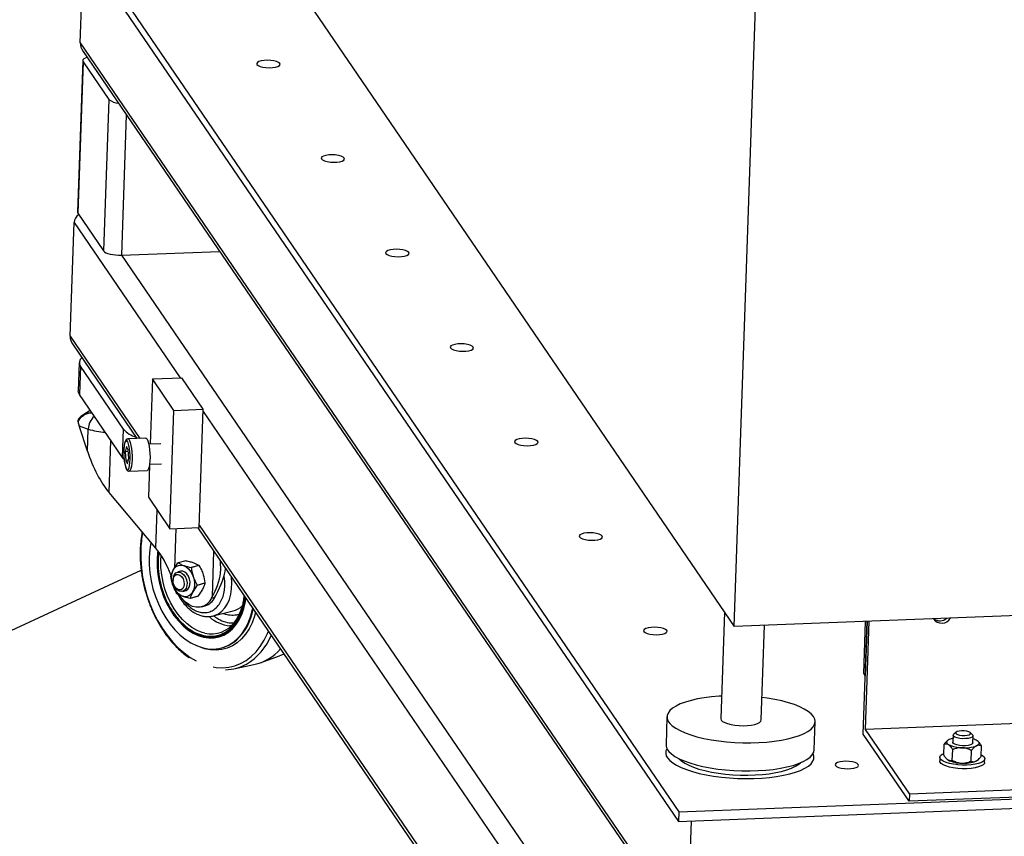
# Model space of a CAD drawing. Header units: millimetres. Extents: x -47 to 589, y 5 to 415.
# Tile 18 of 45: x 363 to 389, y 64 to 86. Entities that reach past the tile are written whole.
import ezdxf

# ---------------------------------------------------------------- set-up
doc = ezdxf.new("R2010")
doc.units = ezdxf.units.MM
doc.layers.add('TRAIT-FORT', color=4, linetype='Continuous', lineweight=25)

msp = doc.modelspace()

# ---------------------------------------------------------------- linework, layer by layer
at = {"layer": 'TRAIT-FORT', "lineweight": 25}
for p, q in [((381.799956, 69.307008), (384.311463, 142.125436)), ((365.305927, 93.488211), (381.799956, 69.307008)), ((363.537493, 88.955265), (380.318283, 64.353653)), ((363.528772, 88.70241), (380.309562, 64.100798)), ((364.348581, 84.893496), (364.43417, 87.375045)), ((364.348581, 84.893496), (380.555669, 61.132964)), ((364.423384, 84.661446), (380.600799, 60.944417)), ((364.412207, 84.416939), (364.272671, 80.371261)), ((364.421555, 84.388051), (364.282019, 80.342373)), ((364.421555, 84.388051), (365.109998, 83.378754)), ((365.109998, 83.378754), (364.970462, 79.333076)), ((365.576244, 82.971287), (365.446932, 79.222014)), ((364.282019, 80.342373), (364.970462, 79.333076)), ((364.078231, 77.054994), (364.182883, 80.089253)), ((364.182883, 80.089253), (367.00944, 75.945356)), ((365.446932, 79.222014), (368.064569, 79.323258)), ((365.446932, 79.222014), (379.637994, 58.417093)), ((364.078231, 77.054994), (365.938507, 74.327722)), ((364.153035, 76.822944), (365.857175, 74.324576)), ((364.320841, 76.351465), (364.294678, 75.5929)), ((364.352001, 76.255171), (364.325838, 75.496606)), ((365.499405, 74.57301), (364.352001, 76.255171)), ((366.272745, 75.916862), (367.053574, 75.947063)), ((367.627276, 75.105982), (367.053574, 75.947063)), ((366.272745, 75.916862), (366.212549, 74.17153)), ((366.846448, 75.075781), (366.272745, 75.916862)), ((365.473242, 73.814445), (364.325838, 75.496606)), ((364.612387, 75.076508), (364.41194, 74.949309)), ((364.650808, 75.015256), (364.653152, 75.016744)), ((364.650808, 75.015256), (364.655229, 75.0137)), ((366.737436, 71.915095), (366.846448, 75.075781)), ((366.846448, 75.075781), (367.627276, 75.105982)), ((367.518264, 71.945296), (367.627276, 75.105982)), ((367.625096, 75.042768), (376.905803, 61.436712)), ((364.312777, 74.856621), (364.297964, 74.835368)), ((364.314081, 74.854503), (364.301049, 74.833157)), ((364.314952, 74.663442), (364.558873, 74.577585)), ((364.53856, 73.988656), (364.314952, 74.663442)), ((364.53856, 73.988656), (364.558873, 74.577585)), ((365.473242, 73.814445), (365.499405, 74.57301)), ((365.113966, 72.88218), (365.161864, 74.270944)), ((365.57967, 74.109819), (365.545214, 73.971064)), ((365.62858, 74.0195), (365.57967, 74.109819)), ((366.097928, 74.333888), (365.618044, 74.315327)), ((366.494784, 74.182446), (366.177516, 74.170175)), ((365.631425, 73.974399), (365.545214, 73.971064)), ((365.545214, 73.971064), (365.559668, 73.741989)), ((365.643034, 73.790425), (365.62858, 74.0195)), ((365.507564, 73.773528), (365.473242, 73.814445)), ((365.631698, 73.744775), (365.559668, 73.741989)), ((365.559668, 73.741989), (365.608578, 73.65167)), ((365.608578, 73.65167), (365.643034, 73.790425)), ((366.192894, 73.601653), (366.163733, 72.756176)), ((366.198129, 73.63724), (366.515397, 73.649511)), ((365.65154, 73.449308), (366.131424, 73.467869)), ((366.189534, 73.504225), (366.168351, 73.508231)), ((366.365589, 71.39398), (365.113966, 72.88218)), ((366.163733, 72.756176), (366.737436, 71.915095)), ((366.365589, 71.39398), (366.400595, 72.408923)), ((367.520444, 72.008509), (375.83487, 59.819079)), ((366.737436, 71.915095), (367.518264, 71.945296)), ((366.895079, 71.921192), (366.858532, 70.861546)), ((367.481066, 71.943857), (375.753538, 59.815933)), ((367.874052, 70.109732), (367.915351, 71.30717)), ((366.498888, 71.065788), (366.507928, 71.198462)), ((367.164572, 71.062076), (366.95863, 71.00427)), ((368.084448, 71.059263), (368.093455, 70.785786)), ((335.210003, 56.529394), (365.972216, 70.807084)), ((367.018229, 70.779771), (366.937552, 70.757126)), ((367.305484, 70.882181), (367.511426, 70.939986)), ((367.515467, 70.935284), (367.309525, 70.877478)), ((366.822421, 70.56228), (366.821895, 70.539243)), ((367.674668, 70.46177), (367.468726, 70.403964)), ((367.46895, 70.410445), (367.674891, 70.468251)), ((411.08401, 70.439643), (381.799956, 69.307008)), ((366.869537, 70.369509), (366.881974, 70.350111)), ((367.081683, 70.243637), (367.16236, 70.266282)), ((367.482974, 70.115047), (367.277032, 70.057241)), ((367.281297, 70.05902), (367.487238, 70.116826)), ((367.847251, 70.058706), (367.874052, 70.109732)), ((367.847251, 70.058706), (367.942165, 70.085347)), ((367.942165, 70.085347), (367.968966, 70.136373)), ((367.586488, 69.831386), (367.681402, 69.858027)), ((367.896158, 69.587506), (368.425098, 69.722081)), ((381.541608, 69.685761), (381.443701, 66.847054)), ((385.244969, 66.43246), (385.348846, 69.44427)), ((385.255484, 68.049606), (385.303526, 69.442517)), ((385.39411, 69.446021), (385.294537, 66.55902)), ((385.348789, 69.444268), (385.298512, 67.986525)), ((368.369623, 69.319715), (368.340811, 69.321587)), ((382.522153, 66.809858), (382.60936, 69.338314)), ((368.129086, 68.737311), (368.149492, 68.743039)), ((369.145554, 68.333353), (369.660583, 68.518174)), ((368.444458, 68.17682), (368.980437, 68.287006)), ((385.298512, 67.986525), (385.255484, 68.049606)), ((385.298512, 67.986525), (385.298568, 67.986527)), ((404.164563, 67.288867), (385.294537, 66.55902)), ((380.005758, 66.896648), (379.979879, 66.14629)), ((383.934216, 66.009905), (383.960096, 66.760263)), ((385.294537, 66.55902), (386.474195, 64.829574)), ((386.467654, 64.639932), (385.244969, 66.43246)), ((387.495413, 66.264329), (387.485205, 66.255812)), ((387.642228, 66.403507), (387.635688, 66.213865)), ((387.723171, 66.485062), (387.658409, 66.431026)), ((388.160999, 66.413691), (388.100113, 66.472061)), ((388.168704, 66.195482), (388.175245, 66.385123)), ((387.390617, 65.87995), (387.400404, 66.16371)), ((387.621, 65.732397), (387.630786, 66.016157)), ((388.120599, 65.709796), (388.130386, 65.993556)), ((388.389816, 65.834748), (388.399603, 66.118508)), ((387.288381, 65.814466), (387.28511, 65.719645)), ((388.294807, 65.734129), (388.305015, 65.742646)), ((388.484397, 65.678282), (388.487668, 65.773103)), ((380.318283, 64.353653), (411.55143, 65.561674)), ((405.344221, 65.55942), (386.474195, 64.829574)), ((380.309562, 64.100798), (411.542709, 65.308819)), ((405.33768, 65.369779), (386.467654, 64.639932)), ((386.474195, 64.829574), (386.467654, 64.639932)), ((380.318283, 64.353653), (380.309562, 64.100798)), ((380.555669, 61.132964), (380.658495, 64.114294))]:
    msp.add_line(p, q, dxfattribs=at)
at = {"layer": 'TRAIT-FORT', "lineweight": 25, "flags": 128}
for points in [[(364.532056, 84.502128), (364.523514, 84.499662), (364.475054, 84.481684), (364.439542, 84.460688), (364.418341, 84.437481), (364.412268, 84.412954), (364.421555, 84.388051)], [(369.673155, 84.336683), (369.641776, 84.364046), (369.588162, 84.388235), (369.516658, 84.407289), (369.433056, 84.419664), (369.34413, 84.424359), (369.257083, 84.420992), (369.178968, 84.409837), (369.116113, 84.391797), (369.07361, 84.368333), (369.054902, 84.341348), (369.061506, 84.313026), (369.092886, 84.285662), (369.146499, 84.261474), (369.218003, 84.24242), (369.301605, 84.230044), (369.390531, 84.22535), (369.477578, 84.228717), (369.555693, 84.239872), (369.618548, 84.257912), (369.661051, 84.281375), (369.679759, 84.308361), (369.673155, 84.336683)], [(371.394262, 81.813441), (371.362882, 81.840804), (371.309269, 81.864993), (371.237765, 81.884046), (371.154163, 81.896422), (371.065237, 81.901116), (370.97819, 81.89775), (370.900075, 81.886594), (370.83722, 81.868554), (370.794717, 81.845091), (370.776009, 81.818105), (370.782613, 81.789783), (370.813992, 81.76242), (370.867606, 81.738231), (370.93911, 81.719177), (371.022711, 81.706802), (371.111638, 81.702108), (371.198684, 81.705474), (371.2768, 81.71663), (371.339655, 81.73467), (371.382158, 81.758133), (371.400865, 81.785119), (371.394262, 81.813441)], [(364.272671, 80.371261), (364.272733, 80.367276), (364.282019, 80.342373)], [(373.115368, 79.290198), (373.083989, 79.317562), (373.030375, 79.34175), (372.958871, 79.360804), (372.87527, 79.37318), (372.786343, 79.377874), (372.699297, 79.374507), (372.621182, 79.363352), (372.558326, 79.345312), (372.515823, 79.321849), (372.497116, 79.294863), (372.503719, 79.266541), (372.535099, 79.239178), (372.588713, 79.214989), (372.660217, 79.195935), (372.743818, 79.18356), (372.832744, 79.178865), (372.919791, 79.182232), (372.997906, 79.193387), (373.060762, 79.211427), (373.103265, 79.234891), (373.121972, 79.261876), (373.115368, 79.290198)], [(364.970462, 79.333076), (364.994752, 79.308753), (365.033113, 79.285945), (365.084069, 79.265529), (365.145662, 79.248289), (365.215526, 79.234887), (365.290976, 79.225839), (365.369112, 79.221492), (365.446932, 79.222014)], [(374.836475, 76.766956), (374.805096, 76.79432), (374.751482, 76.818508), (374.679978, 76.837562), (374.596376, 76.849937), (374.50745, 76.854632), (374.420403, 76.851265), (374.342288, 76.84011), (374.279433, 76.82207), (374.23693, 76.798607), (374.218222, 76.771621), (374.224826, 76.743299), (374.256206, 76.715935), (374.309819, 76.691747), (374.381323, 76.672693), (374.464925, 76.660318), (374.553851, 76.655623), (374.640898, 76.65899), (374.719013, 76.670145), (374.781868, 76.688185), (374.824371, 76.711648), (374.843079, 76.738634), (374.836475, 76.766956)], [(364.325838, 75.496606), (364.298261, 75.556968), (364.294678, 75.5929)], [(365.61195, 74.244071), (365.608462, 74.249819), (365.587117, 74.270619), (365.566213, 74.266921), (365.547063, 74.238959), (365.530869, 74.188488), (365.518651, 74.118681), (365.511174, 74.033924)], [(365.643988, 73.529121), (365.64972, 73.545119), (365.664039, 73.605736), (365.673965, 73.683632), (365.678874, 73.773914), (365.678458, 73.870908), (365.672743, 73.968521), (365.662088, 74.060618), (365.647163, 74.141413), (365.628905, 74.205829), (365.61195, 74.244071)], [(365.618006, 74.315326), (365.618338, 74.315336), (365.640195, 74.304175), (365.66176, 74.270272), (365.681871, 74.215454), (365.699444, 74.142676), (365.713532, 74.055863), (365.723375, 73.959693), (365.728442, 73.859352), (365.728461, 73.76025), (365.72343, 73.667728), (365.71362, 73.586774), (365.699561, 73.521754), (365.68201, 73.476171), (365.661913, 73.452484), (365.650748, 73.449293)], [(366.097928, 74.333888), (366.109113, 74.331226), (366.130972, 74.308541), (366.151952, 74.263878), (366.170922, 74.199646), (366.186861, 74.119307), (366.198908, 74.027193), (366.206413, 73.928269), (366.208974, 73.827868), (366.20645, 73.731403)], [(376.557582, 74.243714), (376.526202, 74.271077), (376.472589, 74.295266), (376.401085, 74.31432), (376.317483, 74.326695), (376.228557, 74.33139), (376.14151, 74.328023), (376.063395, 74.316868), (376.00054, 74.298828), (375.958037, 74.275364), (375.939329, 74.248379), (375.945933, 74.220057), (375.977312, 74.192693), (376.030926, 74.168504), (376.10243, 74.149451), (376.186031, 74.137075), (376.274958, 74.132381), (376.362005, 74.135747), (376.44012, 74.146903), (376.502975, 74.164943), (376.545478, 74.188406), (376.564185, 74.215392), (376.557582, 74.243714)], [(365.511174, 74.033924), (365.508909, 73.939541), (365.511999, 73.841465), (365.520249, 73.745856), (365.533141, 73.658723), (365.549864, 73.58554), (365.569369, 73.530906), (365.590429, 73.498254), (365.611721, 73.489635), (365.631907, 73.505591), (365.643988, 73.529121)], [(366.20645, 73.731403), (366.198979, 73.644075), (366.186964, 73.570591), (366.171051, 73.514913), (366.152099, 73.480043), (366.131424, 73.467869)], [(378.278688, 71.720471), (378.247309, 71.747835), (378.193695, 71.772024), (378.122191, 71.791077), (378.03859, 71.803453), (377.949663, 71.808147), (377.862617, 71.804781), (377.784502, 71.793625), (377.721646, 71.775585), (377.679143, 71.752122), (377.660436, 71.725136), (377.667039, 71.696814), (377.698419, 71.669451), (377.752033, 71.645262), (377.823537, 71.626208), (377.907138, 71.613833), (377.996064, 71.609138), (378.083111, 71.612505), (378.161226, 71.62366), (378.224082, 71.641701), (378.266585, 71.665164), (378.285292, 71.69215), (378.278688, 71.720471)], [(366.232253, 71.552518), (366.200767, 71.358925), (366.18547, 71.156782)], [(365.959672, 71.339292), (365.959975, 71.10262), (365.977005, 70.86227), (366.010602, 70.620486), (366.060453, 70.379523), (366.126093, 70.141634), (366.206907, 69.909038), (366.302143, 69.683908), (366.410911, 69.468344), (366.532194, 69.264361), (366.664862, 69.073862), (366.807674, 68.898627), (366.959298, 68.74029), (367.118319, 68.600332), (367.28325, 68.480057), (367.441264, 68.3865)], [(366.419058, 71.326732), (366.411075, 71.270305), (366.396131, 71.082631)], [(366.18547, 71.156782), (366.186623, 70.948849), (366.204213, 70.737563), (366.238034, 70.525401), (366.287689, 70.314852), (366.352596, 70.108383), (366.431994, 69.908415), (366.524952, 69.717293), (366.63038, 69.537257), (366.747042, 69.370418), (366.873571, 69.218733), (367.008483, 69.083979), (367.150196, 68.967736), (367.297049, 68.871367), (367.44732, 68.796002), (367.599247, 68.742525), (367.751049, 68.711563), (367.900947, 68.703478), (368.047183, 68.718365), (368.188042, 68.75605), (368.321873, 68.816092), (368.447108, 68.897785), (368.562277, 69.000173), (368.66603, 69.122054), (368.757151, 69.262001), (368.834573, 69.418371), (368.897386, 69.589333), (368.944855, 69.772881), (368.948785, 69.792096)], [(366.396131, 71.082631), (366.397926, 70.889065), (366.416436, 70.692325), (366.4514, 70.495171), (366.502328, 70.300371), (366.568505, 70.110661), (366.649001, 69.928703), (366.742688, 69.757051), (366.848249, 69.598115), (366.964203, 69.454127), (367.088922, 69.327106), (367.220655, 69.218838), (367.357554, 69.130841), (367.497695, 69.06435), (367.639113, 69.0203), (367.779822, 68.999308), (367.917846, 69.001669), (368.051248, 69.02735), (368.178156, 69.07599), (368.296787, 69.146907), (368.405477, 69.239106), (368.5027, 69.351291), (368.58709, 69.481888), (368.657464, 69.629064), (368.712834, 69.790753), (368.752421, 69.964684), (368.766583, 70.059215)], [(367.67064, 69.12742), (367.601445, 69.14595), (367.46378, 69.200217), (367.328471, 69.276786), (367.197568, 69.374498), (367.073056, 69.491871), (366.956822, 69.627125), (366.850628, 69.77821), (366.756084, 69.942836), (366.674623, 70.118507), (366.607479, 70.302561), (366.555672, 70.492207), (366.519986, 70.68457), (366.500962, 70.876735), (366.498888, 71.065788)], [(367.104466, 70.933916), (367.174194, 70.898162), (367.239399, 70.842185), (367.296565, 70.769002), (367.342611, 70.682558), (367.375055, 70.587514), (367.392147, 70.488994), (367.392967, 70.392308), (367.377469, 70.302669), (367.34649, 70.22491), (367.301699, 70.163222), (367.245511, 70.120931), (367.180955, 70.100318), (367.111512, 70.102493), (367.040926, 70.127339), (366.973, 70.173516), (366.911398, 70.238536), (366.85944, 70.318893), (366.819928, 70.410255), (366.794991, 70.507696), (366.785975, 70.605964), (366.793364, 70.69976), (366.816761, 70.784029), (366.854904, 70.854227), (366.905737, 70.90657), (366.966519, 70.938236), (367.033975, 70.947518), (367.104466, 70.933916)], [(366.821985, 70.542406), (366.833397, 70.608414), (366.861485, 70.660107), (366.902861, 70.691249), (366.952533, 70.698084), (367.004512, 70.679788), (367.052527, 70.638567), (367.090788, 70.579394), (367.114679, 70.509406), (367.121319, 70.437044), (367.109906, 70.371035), (367.081819, 70.319343), (367.040443, 70.288201), (366.99077, 70.281366), (366.938792, 70.299662), (366.890776, 70.340883), (366.852516, 70.400056), (366.828625, 70.470044), (366.821985, 70.542406)], [(366.822534, 70.566233), (366.833416, 70.637838), (366.859955, 70.697229), (366.899791, 70.739129), (366.949386, 70.759816), (367.004333, 70.75745), (367.05975, 70.732243), (367.110712, 70.686434), (367.152691, 70.624094), (367.181958, 70.550761), (367.195911, 70.472951), (367.193312, 70.397579), (367.17439, 70.331342), (367.140828, 70.280124), (367.095607, 70.248477), (367.042745, 70.239213), (366.98694, 70.253155), (366.93315, 70.289064), (366.886155, 70.343749), (366.881974, 70.350111)], [(367.16236, 70.266282), (367.176284, 70.271122), (367.221505, 70.302769), (367.255067, 70.353987), (367.273989, 70.420224), (367.276588, 70.495597), (367.262635, 70.573406), (367.233368, 70.646739), (367.191389, 70.70908), (367.140427, 70.754889), (367.085011, 70.780096), (367.030064, 70.782461), (367.018229, 70.779771)], [(367.90228, 69.589104), (367.932166, 69.5981), (368.032747, 69.644345), (368.12423, 69.712401), (368.204665, 69.80082), (368.272337, 69.907715), (368.325804, 70.030808), (368.363927, 70.167477), (368.385893, 70.314808), (368.391234, 70.469661), (368.380212, 70.625657)], [(367.847251, 70.058706), (367.787604, 69.967749), (367.714955, 69.896542), (367.631566, 69.847304), (367.540037, 69.821568), (367.443219, 69.820136), (367.344129, 69.843054), (367.245854, 69.889607), (367.151456, 69.958345), (367.063877, 70.047125), (366.990201, 70.146405)], [(369.024183, 69.681558), (368.995917, 69.581433), (368.931553, 69.406253), (368.852222, 69.246024), (368.758852, 69.102624), (368.652538, 68.977735), (368.534527, 68.872821), (368.406203, 68.789112), (368.269069, 68.727589), (368.124734, 68.688974), (367.97489, 68.673719), (367.821293, 68.682003), (367.665745, 68.71373), (367.510069, 68.768527), (367.506367, 68.770111)], [(367.895923, 68.226465), (367.970768, 68.215299), (368.141564, 68.206287), (368.308717, 68.220638), (368.470667, 68.258219), (368.625902, 68.318678), (368.772973, 68.401452), (368.910505, 68.505767), (369.037216, 68.630649), (369.151922, 68.774932), (369.253552, 68.93727), (369.341157, 69.116146), (369.367013, 69.178949)], [(379.999795, 69.197229), (379.968416, 69.224593), (379.914802, 69.248781), (379.843298, 69.267835), (379.759696, 69.280211), (379.67077, 69.284905), (379.583723, 69.281538), (379.505608, 69.270383), (379.442753, 69.252343), (379.40025, 69.22888), (379.381542, 69.201894), (379.388146, 69.173572), (379.419526, 69.146208), (379.473139, 69.12202), (379.544643, 69.102966), (379.628245, 69.090591), (379.717171, 69.085896), (379.804218, 69.089263), (379.882333, 69.100418), (379.945188, 69.118458), (379.987691, 69.141922), (380.006399, 69.168907), (379.999795, 69.197229)], [(369.782585, 68.569697), (369.717247, 68.540144), (369.660583, 68.518174)], [(381.464431, 67.448095), (381.399308, 67.444138), (381.195023, 67.426545), (381.000303, 67.401692), (380.81751, 67.36988), (380.648864, 67.331497), (380.496411, 67.287007), (380.362003, 67.236951), (380.247271, 67.181937), (380.153607, 67.122631), (380.082149, 67.059755), (380.033763, 66.994071), (380.009038, 66.926377), (380.008273, 66.857494), (380.031478, 66.788259), (380.078371, 66.719512), (380.148382, 66.652087), (380.240662, 66.586803), (380.354091, 66.524452), (380.487292, 66.465792), (380.638648, 66.411533), (380.806322, 66.362336), (380.988278, 66.318797), (381.182307, 66.281444), (381.386055, 66.250731), (381.597049, 66.227031), (381.812726, 66.210632), (382.030469, 66.201732), (382.247636, 66.20044), (382.461589, 66.20677), (382.669732, 66.220648), (382.869537, 66.241903), (383.058581, 66.270278), (383.234568, 66.305429), (383.395361, 66.346929), (383.53901, 66.394273), (383.663769, 66.446889), (383.768126, 66.504135), (383.850812, 66.565319), (383.910825, 66.629697), (383.947436, 66.696487), (383.960201, 66.764879), (383.948964, 66.834044), (383.913862, 66.90314), (383.913862, 66.90314)], [(383.913862, 66.90314), (383.855321, 66.971329), (383.774052, 67.037785), (383.671041, 67.101699), (383.547538, 67.162297), (383.405044, 67.218842), (383.245286, 67.270649), (383.070206, 67.317087), (382.881927, 67.357595), (382.682735, 67.391679), (382.542883, 67.410899)], [(381.443701, 66.847054), (381.443684, 66.843914), (381.45631, 66.808088), (381.491952, 66.773151), (381.549051, 66.740632), (381.625113, 66.711951), (381.716814, 66.688362), (381.820144, 66.670895), (381.930589, 66.660315), (382.043322, 66.657083), (382.153415, 66.661341), (382.256057, 66.672903), (382.346761, 66.691263), (382.421565, 66.71562), (382.477198, 66.744907), (382.511228, 66.777846), (382.522153, 66.809858)], [(388.005873, 66.510219), (387.939986, 66.519181), (387.870592, 66.520708), (387.806062, 66.514614), (387.754179, 66.501635), (387.721201, 66.483335), (387.711105, 66.461924), (387.72511, 66.439982), (387.761526, 66.420156), (387.81596, 66.404838), (387.881848, 66.395875), (387.951241, 66.394349), (388.015771, 66.400443), (388.067654, 66.413422), (388.100633, 66.431721), (388.110728, 66.453133), (388.096724, 66.475075), (388.060308, 66.494901), (388.005873, 66.510219)], [(387.537205, 66.289751), (387.509895, 66.274898), (387.489298, 66.258844), (387.475766, 66.241864), (387.46953, 66.224247), (387.470697, 66.206295), (387.479247, 66.188315), (387.495034, 66.170615), (387.517787, 66.153498)], [(388.160999, 66.413691), (388.17104, 66.401115), (388.173312, 66.375925), (388.152074, 66.352369), (388.109215, 66.332541), (388.048543, 66.318201), (387.975448, 66.310624), (387.896425, 66.310484), (387.818497, 66.317792), (387.748587, 66.3319), (387.692906, 66.351553), (387.656403, 66.375006), (387.642321, 66.400175), (387.651912, 66.424823), (387.658409, 66.431026)], [(388.267187, 66.119597), (388.294496, 66.134449), (388.315094, 66.150503), (388.328626, 66.167483), (388.334862, 66.185101), (388.333695, 66.203052), (388.325145, 66.221032), (388.309358, 66.238732), (388.286604, 66.255849)], [(379.979879, 66.14629), (379.982393, 66.107136), (380.005598, 66.037901), (380.052491, 65.969154), (380.122502, 65.901729), (380.214782, 65.836445), (380.328211, 65.774094), (380.461412, 65.715433), (380.612768, 65.661175), (380.780442, 65.611978), (380.962398, 65.568438), (381.156427, 65.531086), (381.360175, 65.500373), (381.571169, 65.476673), (381.786846, 65.460274), (382.00459, 65.451374), (382.221756, 65.450081), (382.435709, 65.456412), (382.643852, 65.470289), (382.843658, 65.491545), (383.032701, 65.51992), (383.208688, 65.555071), (383.369481, 65.59657), (383.51313, 65.643915), (383.637889, 65.69653), (383.742246, 65.753777), (383.824933, 65.814961), (383.884946, 65.879338), (383.921557, 65.946129), (383.934216, 66.009905)], [(388.168704, 66.195482), (388.166814, 66.186396), (388.145681, 66.162828), (388.102913, 66.142978), (388.04231, 66.12861), (387.969258, 66.121001), (387.890247, 66.120826), (387.812297, 66.128101), (387.742336, 66.142181), (387.686578, 66.161813), (387.64998, 66.185253), (387.635791, 66.210419), (387.635688, 66.213865)], [(380.019054, 65.79878), (380.077595, 65.730591), (380.158865, 65.664135), (380.261876, 65.600221), (380.385378, 65.539623), (380.527873, 65.483078), (380.68763, 65.431272), (380.862711, 65.384833), (381.05099, 65.344325), (381.250181, 65.310241), (381.457867, 65.282993), (381.671527, 65.262913), (381.888567, 65.250244), (382.106352, 65.24514), (382.32224, 65.247663), (382.533609, 65.257783), (382.737893, 65.275376), (382.932614, 65.300229), (383.115406, 65.33204), (383.284053, 65.370423), (383.436505, 65.414913), (383.570913, 65.464969), (383.685645, 65.519983), (383.779309, 65.579289), (383.850768, 65.642165), (383.899153, 65.707849), (383.923878, 65.775543), (383.924643, 65.844426), (383.903989, 65.908509)], [(380.324306, 65.778219), (380.324352, 65.778167), (380.390266, 65.716328), (380.478074, 65.656694), (380.586545, 65.600104), (380.714156, 65.547351), (380.859115, 65.499176), (381.019388, 65.456255), (381.192724, 65.419191), (381.376691, 65.388504), (381.568705, 65.364625), (381.766072, 65.347888), (381.96602, 65.33853), (382.165744, 65.336681), (382.362439, 65.342367), (382.553344, 65.355508), (382.735779, 65.375921), (382.907184, 65.403318), (383.065151, 65.437315), (383.207464, 65.477434), (383.332125, 65.523113), (383.437384, 65.57371), (383.521763, 65.628515), (383.565236, 65.666428)], [(385.112505, 65.618169), (385.081125, 65.645533), (385.027511, 65.669721), (384.956007, 65.688775), (384.872406, 65.701151), (384.78348, 65.705845), (384.696433, 65.702478), (384.618318, 65.691323), (384.555463, 65.673283), (384.512959, 65.64982), (384.494252, 65.622834), (384.500856, 65.594512), (384.532235, 65.567149), (384.585849, 65.54296), (384.657353, 65.523906), (384.740954, 65.511531), (384.829881, 65.506836), (384.916927, 65.510203), (384.995043, 65.521358), (385.057898, 65.539398), (385.100401, 65.562862), (385.119108, 65.589847), (385.112505, 65.618169)], [(388.484397, 65.678282), (388.477527, 65.651858), (388.447125, 65.615646), (388.3937, 65.582845), (388.319438, 65.554799), (388.227381, 65.532654), (388.121296, 65.517318), (388.005527, 65.509419), (387.884814, 65.509279), (387.764098, 65.516906), (387.648322, 65.531986), (387.542226, 65.553901), (387.450152, 65.581756), (387.375872, 65.61441), (387.322425, 65.650525), (387.291999, 65.688623), (387.28511, 65.719645)], [(388.39142, 65.88124), (388.426392, 65.860624), (388.468545, 65.823326), (388.486931, 65.784819), (388.480797, 65.746679), (388.450395, 65.710467), (388.39697, 65.677666), (388.322709, 65.649619), (388.230651, 65.627475), (388.124567, 65.612139), (388.008798, 65.604239), (387.888084, 65.6041), (387.767369, 65.611726), (387.651593, 65.626806), (387.545496, 65.648722), (387.453423, 65.676577), (387.379142, 65.70923), (387.325695, 65.745345), (387.29527, 65.783443), (387.289112, 65.821965), (387.307474, 65.859332), (387.349603, 65.894017), (387.39185, 65.915716)], [(388.294807, 65.734129), (388.280325, 65.72356), (388.253015, 65.708707)]]:
    msp.add_lwpolyline(points, dxfattribs=at)
at = {"layer": 'TRAIT-FORT', "lineweight": 25}
for centre, radius, start, end in [((365.392274, 83.724333), 0.446211, 230.757267, 266.681104), ((364.483409, 76.347743), 0.160741, 126.1355138, 215.1631519), ((365.01725, 74.565096), 0.458547, 130.0911858, 178.4393457), ((365.141675, 76.39485), 1.908432, 252.2188007, 266.1000503), ((366.027446, 75.04465), 0.708006, 221.7708828, 253.7840704), ((368.911301, 71.246909), 2.953075, 168.9446856, 178.207291), ((367.044874, 70.791502), 0.229583, 112.0648464, 113.2179939), ((366.886859, 70.518336), 0.554644, 40.3547663, 40.9952376), ((367.0928, 70.576142), 0.554644, 40.3547663, 40.9952376), ((367.401082, 70.632432), 0.634643, 177.7319269, 178.3173766), ((367.040522, 70.486886), 0.634643, 357.731927, 358.3173766), ((367.348804, 70.543176), 0.554644, 220.3547663, 220.9952376), ((366.834581, 70.42908), 0.634643, 357.7319269, 358.3173767), ((367.190788, 70.27001), 0.229583, 292.0648464, 293.2179939), ((367.396729, 70.327815), 0.229583, 292.0648464, 293.2179939), ((367.553954, 70.267448), 0.428799, 287.2908172, 334.8698256), ((368.285522, 70.251635), 0.547639, 284.7658057, 315.1100962), ((367.505647, 70.024591), 1.479875, 312.8573857, 350.1120913), ((367.843427, 69.87955), 0.771722, 257.0619709, 324.0498353), ((368.455568, 70.33042), 1.015339, 229.1816924, 263.5103441), ((387.340966, 69.656376), 0.262769, 213.1178818, 331.31203), ((387.292962, 69.725452), 0.267062, 232.6349884, 311.7949233), ((387.292976, 69.723638), 0.265605, 232.4019342, 312.0279776), ((367.887497, 69.658868), 0.952567, 285.9644536, 310.9828676), ((367.956883, 69.68152), 1.608036, 300.9554499, 337.5506248), ((368.706667, 69.552951), 1.295209, 282.2027397, 319.2773788), ((368.201332, 69.35536), 1.203323, 271.0623114, 298.9616916), ((387.734546, 65.838298), 0.4927, 101.1335354, 113.6113766), ((388.054274, 65.858285), 0.460472, 59.6986043, 75.1324421), ((380.192397, 65.9328), 0.21911, 149.789064, 217.709324), ((387.880637, 66.884702), 0.816284, 243.6077374, 270.1503145), ((387.958124, 66.971802), 0.906517, 265.232337, 289.9338153), ((387.866466, 66.473813), 0.816284, 243.6077374, 270.1503145), ((387.943953, 66.560912), 0.906517, 265.232337, 289.9338153)]:
    msp.add_arc(centre, radius, start, end, dxfattribs=at)
for centre, major_axis, ratio, start_param, end_param in [((364.825051, 84.782434), (0.447727, -0.22561), 0.724736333, 3.4642914, 4.060280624), ((364.825051, 84.782434), (0.447727, -0.22561), 0.724736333, 3.4642914, 4.060280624), ((364.659352, 79.978191), (0.447727, -0.22561), 0.724736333, 2.759001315, 3.4642914), ((364.659352, 79.978191), (0.447727, -0.22561), 0.724736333, 2.759001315, 3.4642914), ((364.554701, 76.943932), (0.447727, -0.22561), 0.724736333, 3.4642914, 4.060280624), ((364.554701, 76.943932), (0.447727, -0.22561), 0.724736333, 3.4642914, 4.060280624), ((364.552238, 74.730046), (-0.131988, 0.358266), 0.644315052, 1.227009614, 1.519619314), ((365.108046, 74.148505), (-0.525386, 1.549287), 0.361114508, 1.551534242, 2.395315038), ((366.370522, 70.338709), (-0.437822, 1.291073), 0.361114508, 4.847585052, 5.536907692), ((367.39948, 69.976524), (0.633573, 0.955424), 0.296968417, 5.044055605, 5.887836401), ((367.39948, 69.976524), (0.760288, 1.146509), 0.296968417, 5.044055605, 5.750785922)]:
    msp.add_ellipse(centre, major_axis=major_axis, ratio=ratio, start_param=start_param, end_param=end_param, dxfattribs=at)
for points, knots in [([(364.290422, 74.770735), (364.30605, 74.802307), (364.338842, 74.868553), (364.427758, 74.945876), (364.535094, 75.000009), (364.612613, 75.010223), (364.650808, 75.015256)], [0, 0, 0, 0, 0.22975073, 0.482092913, 0.744825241, 1, 1, 1, 1]), ([(364.412017, 74.949352), (364.380695, 74.928613), (364.341388, 74.902586), (364.318691, 74.862621), (364.314081, 74.854503)], [0, 0, 0, 0, 0.796868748, 1, 1, 1, 1]), ([(364.381455, 74.926617), (364.405775, 74.943495), (364.457612, 74.979468), (364.551195, 75.009753), (364.617821, 75.013434), (364.650808, 75.015256)], [0, 0, 0, 0, 0.308566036, 0.657664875, 1, 1, 1, 1]), ([(364.290422, 74.770735), (364.289599, 74.784258), (364.288177, 74.807594), (364.295067, 74.827146), (364.297964, 74.835368)], [0, 0, 0, 0, 0.5794507, 1, 1, 1, 1]), ([(365.617899, 74.315148), (365.606182, 74.312423), (365.583215, 74.307082), (365.561521, 74.281558), (365.543529, 74.247068), (365.52805, 74.192607), (365.516085, 74.12015), (365.512111, 74.064168), (365.510237, 74.037759)], [0, 0, 0, 0, 0.126556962, 0.248070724, 0.401891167, 0.613951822, 0.817888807, 1, 1, 1, 1]), ([(365.510237, 74.037759), (365.50955, 74.022586), (365.507549, 73.978379), (365.507794, 73.900339), (365.512552, 73.806994), (365.521826, 73.71723), (365.535176, 73.635469), (365.552171, 73.565326), (365.573248, 73.508377), (365.595393, 73.47375), (365.623897, 73.450773), (365.642612, 73.45144), (365.649337, 73.451679)], [0, 0, 0, 0, 0.060155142, 0.175267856, 0.290306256, 0.405425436, 0.520956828, 0.637555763, 0.756716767, 0.883181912, 0.958025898, 1, 1, 1, 1]), ([(366.00048, 71.8281), (365.995912, 71.806612), (365.977842, 71.721609), (365.959209, 71.566178), (365.944774, 71.364423), (365.943675, 71.161313), (365.95396, 70.963058), (365.973347, 70.78113), (365.997779, 70.622358), (366.026935, 70.471748), (366.056244, 70.34703), (366.098813, 70.189024), (366.14092, 70.055286), (366.197909, 69.898781), (366.25083, 69.767512), (366.32019, 69.615015), (366.399606, 69.460031), (366.489656, 69.304143), (366.589425, 69.150983), (366.698205, 69.003049), (366.815258, 68.862522), (366.939724, 68.730817), (367.071145, 68.610648), (367.176445, 68.524114), (367.238917, 68.482659), (367.254225, 68.4725)], [0, 0, 0, 0, 0.0185392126, 0.0733375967, 0.1276991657, 0.1813181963, 0.2334803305, 0.2820334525, 0.3219668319, 0.3561066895, 0.3986483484, 0.4190426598, 0.4800715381, 0.5047322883, 0.5456125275, 0.5879442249, 0.6332346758, 0.6803625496, 0.7288793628, 0.7784328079, 0.8287809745, 0.8797544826, 0.9312371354, 0.9831492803, 1, 1, 1, 1]), ([(366.435364, 71.299073), (366.425527, 71.224886), (366.403385, 71.057907), (366.415857, 70.773338), (366.458474, 70.511625), (366.51619, 70.298555), (366.590248, 70.083929), (366.710234, 69.827209), (366.86108, 69.600006), (366.995168, 69.442664), (367.133065, 69.306356), (367.311118, 69.172648), (367.528907, 69.068575), (367.748565, 69.01867), (367.931449, 69.025328), (368.07533, 69.062451), (368.216921, 69.122755), (368.379676, 69.239577), (368.514148, 69.406733), (368.60131, 69.564587), (368.67117, 69.732839), (368.724057, 69.909779), (368.736353, 70.054129), (368.740094, 70.098048)], [0, 0, 0, 0, 0.045858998, 0.103219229, 0.164015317, 0.195714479, 0.227420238, 0.292087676, 0.356755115, 0.388454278, 0.420160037, 0.480956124, 0.538316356, 0.595676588, 0.656472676, 0.688171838, 0.719877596, 0.784545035, 0.849212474, 0.880911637, 0.912617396, 0.973413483, 1, 1, 1, 1]), ([(366.448351, 71.27955), (366.439196, 71.210098), (366.417956, 71.048974), (366.430375, 70.771927), (366.472387, 70.513472), (366.529403, 70.303033), (366.602539, 70.091068), (366.721071, 69.837506), (366.899169, 69.569156), (367.101622, 69.350862), (367.314471, 69.191095), (367.529592, 69.088273), (367.746525, 69.038996), (367.927159, 69.045568), (368.069255, 69.082237), (368.209112, 69.141783), (368.369706, 69.25727), (368.529176, 69.454304), (368.644537, 69.697722), (368.710688, 69.922935), (368.72306, 70.069665), (368.727064, 70.117152)], [0, 0, 0, 0, 0.04345949, 0.100823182, 0.161622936, 0.193330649, 0.225031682, 0.289703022, 0.354374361, 0.417701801, 0.478501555, 0.535865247, 0.593228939, 0.654028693, 0.685736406, 0.717437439, 0.782108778, 0.846780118, 0.910107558, 0.970907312, 1, 1, 1, 1]), ([(366.766936, 70.657548), (366.775617, 70.685672), (366.79317, 70.742536), (366.848764, 70.857626), (366.913726, 70.946742), (366.954366, 71.002491)], [0, 0, 0, 0, 0.268143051, 0.542157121, 1, 1, 1, 1]), ([(366.95863, 71.00427), (366.98132, 70.991356), (367.027197, 70.965245), (367.137045, 70.921397), (367.240662, 70.897273), (367.305484, 70.882181)], [0, 0, 0, 0, 0.268143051, 0.542157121, 1, 1, 1, 1]), ([(367.164572, 71.062076), (367.202838, 71.053534), (367.280209, 71.036263), (367.406439, 70.997013), (367.471023, 70.961932), (367.511426, 70.939986)], [0, 0, 0, 0, 0.268143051, 0.542157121, 1, 1, 1, 1]), ([(367.309525, 70.877478), (367.315746, 70.834254), (367.328323, 70.746858), (367.374386, 70.585622), (367.432558, 70.47786), (367.46895, 70.410445)], [0, 0, 0, 0, 0.268143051, 0.542157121, 1, 1, 1, 1]), ([(367.515467, 70.935284), (367.537264, 70.896432), (367.581335, 70.817876), (367.64378, 70.661238), (367.662918, 70.54252), (367.674891, 70.468251)], [0, 0, 0, 0, 0.268143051, 0.542157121, 1, 1, 1, 1]), ([(366.926137, 70.184033), (366.90434, 70.222886), (366.860269, 70.301441), (366.797824, 70.458079), (366.778685, 70.576798), (366.766712, 70.651067)], [0, 0, 0, 0, 0.268143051, 0.542157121, 1, 1, 1, 1]), ([(367.062667, 70.060168), (367.077252, 70.037208), (367.125774, 69.960823), (367.225369, 69.859728), (367.351632, 69.763248), (367.480303, 69.70211), (367.609809, 69.672623), (367.740387, 69.677355), (367.867264, 69.720484), (367.981997, 69.802945), (368.076975, 69.920753), (368.146846, 70.065602), (368.190183, 70.226704), (368.207007, 70.396873), (368.205395, 70.543041), (368.189018, 70.631504), (368.183534, 70.661129)], [0, 0, 0, 0, 0.034569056, 0.115007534, 0.192235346, 0.265098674, 0.337962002, 0.415189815, 0.495628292, 0.57777379, 0.659919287, 0.740357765, 0.817585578, 0.890448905, 0.963312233, 1, 1, 1, 1]), ([(367.674668, 70.46177), (367.665987, 70.433645), (367.648434, 70.376781), (367.59284, 70.261691), (367.527878, 70.172576), (367.487238, 70.116826)], [0, 0, 0, 0, 0.268143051, 0.542157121, 1, 1, 1, 1]), ([(367.277032, 70.057241), (367.238766, 70.065783), (367.161395, 70.083054), (367.035165, 70.122304), (366.970581, 70.157385), (366.930178, 70.179331)], [0, 0, 0, 0, 0.268143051, 0.542157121, 1, 1, 1, 1]), ([(366.950989, 70.16935), (366.953417, 70.164212), (366.971076, 70.126842), (367.010944, 70.05952), (367.071734, 69.968078), (367.141969, 69.880867), (367.219868, 69.800331), (367.304801, 69.728878), (367.395792, 69.668376), (367.491897, 69.620558), (367.592146, 69.586861), (367.695344, 69.569229), (367.800463, 69.56753), (367.868649, 69.582056), (367.903054, 69.589386)], [0, 0, 0, 0, 0.012291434, 0.089392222, 0.171691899, 0.257125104, 0.344927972, 0.434527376, 0.525539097, 0.617747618, 0.711079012, 0.805661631, 0.901940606, 1, 1, 1, 1]), ([(367.468726, 70.403964), (367.444398, 70.371433), (367.395208, 70.305659), (367.340846, 70.214054), (367.303145, 70.131206), (367.288621, 70.08322), (367.281297, 70.05902)], [0, 0, 0, 0, 0.2678982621, 0.541662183, 0.7688540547, 1, 1, 1, 1]), ([(368.715899, 70.13352), (368.713005, 70.10475), (368.705469, 70.029821), (368.682423, 69.914057), (368.647772, 69.786851), (368.602998, 69.666399), (368.548189, 69.554976), (368.498939, 69.472207), (368.465422, 69.431377), (368.456146, 69.420076)], [0, 0, 0, 0, 0.101268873, 0.263745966, 0.428564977, 0.595345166, 0.76398479, 0.934678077, 1, 1, 1, 1]), ([(368.582266, 69.628743), (368.559263, 69.622097), (368.483347, 69.600165), (368.349329, 69.60013), (368.228076, 69.618988), (368.165906, 69.649697), (368.157301, 69.653947)], [0, 0, 0, 0, 0.1718364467, 0.5671311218, 0.9400859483, 1, 1, 1, 1]), ([(367.910865, 69.591248), (367.936682, 69.570838), (368.021841, 69.503514), (368.176144, 69.438988), (368.330269, 69.394768), (368.417111, 69.401107), (368.442832, 69.402984)], [0, 0, 0, 0, 0.15233137, 0.502489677, 0.852647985, 1, 1, 1, 1]), ([(387.486288, 66.248818), (387.467921, 66.235207), (387.438204, 66.213187), (387.410851, 66.177384), (387.400404, 66.16371)], [0, 0, 0, 0, 0.618066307, 1, 1, 1, 1]), ([(388.399603, 66.118508), (388.384339, 66.143559), (388.361222, 66.181501), (388.32763, 66.221716), (388.305262, 66.243044), (388.291423, 66.252542), (388.286604, 66.255849)], [0, 0, 0, 0, 0.432041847, 0.654343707, 0.879645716, 1, 1, 1, 1]), ([(387.400404, 66.16371), (387.416688, 66.168456), (387.449813, 66.178112), (387.490183, 66.16984), (387.512955, 66.156359), (387.517787, 66.153498)], [0, 0, 0, 0, 0.432383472, 0.879550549, 1, 1, 1, 1]), ([(387.517787, 66.153498), (387.527773, 66.146176), (387.547952, 66.13138), (387.576926, 66.098345), (387.604718, 66.059871), (387.62207, 66.030773), (387.630786, 66.016157)], [0, 0, 0, 0, 0.249574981, 0.504358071, 0.751043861, 1, 1, 1, 1]), ([(387.882779, 66.068421), (387.861026, 66.068497), (387.817066, 66.068651), (387.752685, 66.057377), (387.690207, 66.039944), (387.650654, 66.02411), (387.630786, 66.016157)], [0, 0, 0, 0, 0.249574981, 0.504358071, 0.751043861, 1, 1, 1, 1]), ([(388.130386, 65.993556), (388.0967, 66.010006), (388.028176, 66.043467), (387.947621, 66.062699), (387.898476, 66.067554), (387.888013, 66.068132), (387.882779, 66.068421)], [0, 0, 0, 0, 0.432374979, 0.879533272, 0.939727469, 1, 1, 1, 1]), ([(388.267187, 66.119597), (388.265004, 66.11855), (388.246427, 66.109641), (388.21065, 66.084388), (388.167158, 66.040089), (388.140881, 66.006837), (388.130386, 65.993556)], [0, 0, 0, 0, 0.046579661, 0.396458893, 0.758936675, 1, 1, 1, 1]), ([(388.399603, 66.118508), (388.384295, 66.124006), (388.356138, 66.13412), (388.311514, 66.135712), (388.282094, 66.125016), (388.267187, 66.119597)], [0, 0, 0, 0, 0.370155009, 0.680862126, 1, 1, 1, 1]), ([(387.503616, 65.742609), (387.493631, 65.749931), (387.473452, 65.764727), (387.444477, 65.797762), (387.416686, 65.836236), (387.399333, 65.865334), (387.390617, 65.87995)], [0, 0, 0, 0, 0.249574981, 0.504358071, 0.751043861, 1, 1, 1, 1]), ([(387.621, 65.732397), (387.604705, 65.727558), (387.580026, 65.720229), (387.545172, 65.723851), (387.522332, 65.731477), (387.508449, 65.739734), (387.503616, 65.742609)], [0, 0, 0, 0, 0.432041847, 0.654343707, 0.879645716, 1, 1, 1, 1]), ([(387.621, 65.732397), (387.654703, 65.715904), (387.705747, 65.690924), (387.779331, 65.66927), (387.828112, 65.660202), (387.858149, 65.658222), (387.868607, 65.657532)], [0, 0, 0, 0, 0.432041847, 0.654343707, 0.879645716, 1, 1, 1, 1]), ([(387.868607, 65.657532), (387.89036, 65.657456), (387.934319, 65.657302), (387.998701, 65.668576), (388.061179, 65.686009), (388.100732, 65.701843), (388.120599, 65.709796)], [0, 0, 0, 0, 0.249574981, 0.504358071, 0.751043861, 1, 1, 1, 1]), ([(388.120599, 65.709796), (388.130505, 65.705983), (388.15483, 65.69662), (388.196573, 65.691723), (388.231735, 65.699159), (388.250835, 65.707729), (388.253015, 65.708707)], [0, 0, 0, 0, 0.241067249, 0.591951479, 0.953419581, 1, 1, 1, 1]), ([(388.253015, 65.708707), (388.267602, 65.716897), (388.297225, 65.733529), (388.343449, 65.777136), (388.373625, 65.81463), (388.389816, 65.834748)], [0, 0, 0, 0, 0.310135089, 0.629848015, 1, 1, 1, 1])]:
    msp.add_open_spline(points, degree=3, knots=knots, dxfattribs=at)

doc.saveas('drawing.dxf')
